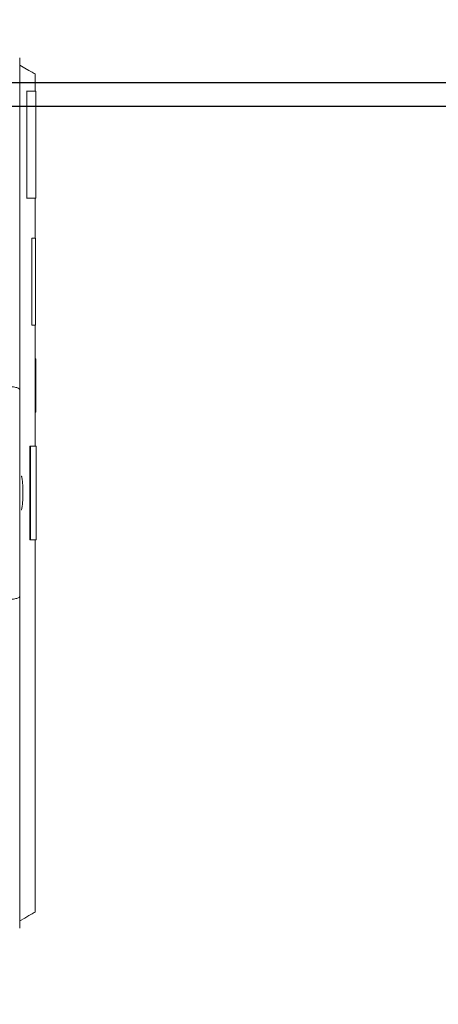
# Model space of a CAD drawing. Header units: inches. Extents: x 169.6 to 213.8, y 195 to 266.5.
# Tile 33 of 50: x 212.028 to 212.419, y 204.57 to 205.491. Entities that reach past the tile are written whole.
import ezdxf

# ---------------------------------------------------------------- set-up
doc = ezdxf.new("R2010")
doc.units = ezdxf.units.IN
doc.header["$LTSCALE"] = 0.25
doc.header["$MEASUREMENT"] = 0
doc.layers.add('ANNOTATIONS', color=1, linetype='Continuous')
doc.layers.add('RHX RH F.O.H.', color=7, linetype='Continuous')
doc.styles.add('ARIAL', font='arial.ttf', dxfattribs={"height": 0.09375})
doc.dimstyles.new('STANDARD$0', dxfattribs={"dimtxt": 0.09375, "dimasz": 0.09375, "dimexe": 0.03125, "dimexo": 0.046875, "dimgap": 0.09, "dimtad": 0, "dimtih": 1, "dimtoh": 1, "dimdec": 4, "dimzin": 0, "dimdsep": 46, "dimtxsty": 'ARIAL', "dimcen": 0.09, "dimadec": 0, "dimazin": 0, "dimtfac": 1, "dimtdec": 4, "dimtofl": 0, "dimtmove": 0, "dimatfit": 1, "dimfxl": 1, "dimtolj": 1, "dimtzin": 0, "dimarcsym": 0})

# ---------------------------------------------------------------- blocks, each defined once
blk = doc.blocks.new('*D26')
at = {"layer": 'ANNOTATIONS', "color": 0, "lineweight": -2, "transparency": 16777216}
for p, q in [((211.34885, 205.40979), (212.48229, 205.40979)), ((212.45104, 205.31604), (212.45104, 202.75222)), ((212.45104, 200.75354), (212.45104, 202.31736)), ((211.36448, 200.65979), (212.48229, 200.65979))]:
    blk.add_line(p, q, dxfattribs=at)
at = {"layer": 'ANNOTATIONS', "color": 0, "transparency": 16777216}
for points in [[(212.43542, 205.31604), (212.46667, 205.31604), (212.45104, 205.40979)], [(212.43542, 200.75354), (212.46667, 200.75354), (212.45104, 200.65979)]]:
    blk.add_solid(points, dxfattribs=at)
at = {"layer": 'defpoints', "color": 0, "transparency": 16777216}
for p in [(211.30198, 205.40979), (211.3176, 200.65979), (212.45104, 200.65979)]:
    blk.add_point(p, dxfattribs=at)
at = {"layer": 'ANNOTATIONS', "color": 0, "transparency": 16777216, "insert": (212.45104, 202.53479), "char_height": 0.09375, "attachment_point": 5, "style": 'ARIAL'}
blk.add_mtext('\\A1;TOTAL\\PHEIGHT', dxfattribs=at)
blk = doc.blocks.new('*D27')
at = {"layer": 'ANNOTATIONS', "color": 0, "lineweight": -2, "transparency": 16777216}
for p, q in [((210.36448, 205.57171), (210.36448, 206.36825)), ((211.30198, 205.45667), (211.30198, 206.36825)), ((210.27073, 206.337), (210.17698, 206.337)), ((211.39573, 206.337), (211.48948, 206.337))]:
    blk.add_line(p, q, dxfattribs=at)
at = {"layer": 'ANNOTATIONS', "color": 0, "transparency": 16777216}
for points in [[(210.27073, 206.35263), (210.27073, 206.32138), (210.36448, 206.337)], [(211.39573, 206.35263), (211.39573, 206.32138), (211.30198, 206.337)]]:
    blk.add_solid(points, dxfattribs=at)
at = {"layer": 'defpoints', "color": 0, "transparency": 16777216}
for p in [(211.30198, 206.337), (210.36448, 205.52483), (211.30198, 205.40979)]:
    blk.add_point(p, dxfattribs=at)
at = {"layer": 'ANNOTATIONS', "color": 0, "transparency": 16777216, "insert": (211.99109, 206.337), "char_height": 0.09375, "attachment_point": 5, "style": 'ARIAL'}
blk.add_mtext('\\A1;PROJECTION', dxfattribs=at)
blk = doc.blocks.new('*D31')
at = {"layer": 'ANNOTATIONS', "color": 0, "lineweight": -2, "transparency": 16777216}
for p, q in [((212.44323, 205.52576), (212.44323, 205.6213)), ((212.44323, 205.6213), (212.53698, 205.6213)), ((210.8176, 205.43201), (212.47448, 205.43201)), ((211.34885, 205.40979), (212.47448, 205.40979)), ((212.44323, 205.31604), (212.44323, 205.22229))]:
    blk.add_line(p, q, dxfattribs=at)
at = {"layer": 'ANNOTATIONS', "color": 0, "transparency": 16777216}
for points in [[(212.4276, 205.52576), (212.45885, 205.52576), (212.44323, 205.43201)], [(212.4276, 205.31604), (212.45885, 205.31604), (212.44323, 205.40979)]]:
    blk.add_solid(points, dxfattribs=at)
at = {"layer": 'defpoints', "color": 0, "transparency": 16777216}
for p in [(210.77073, 205.43201), (212.44323, 205.43201), (211.30198, 205.40979)]:
    blk.add_point(p, dxfattribs=at)
at = {"layer": 'ANNOTATIONS', "color": 0, "transparency": 16777216, "insert": (212.73106, 205.6213), "char_height": 0.09375, "attachment_point": 5, "style": 'ARIAL'}
blk.add_mtext('\\A1;1/4"', dxfattribs=at)

msp = doc.modelspace()

# ---------------------------------------------------------------- linework, layer by layer
at = {"layer": 'RHX RH F.O.H.', "linetype": 'Continuous', "lineweight": 15}
for p, q in [((212.02801, 204.64175), (212.02801, 205.4549)), ((212.03445, 205.42387), (212.04311, 205.42387)), ((212.03472, 205.32387), (212.03472, 205.42387)), ((212.03445, 205.32387), (212.04311, 205.32387)), ((212.03936, 205.20512), (212.03936, 205.28637)), ((212.03936, 205.28637), (212.04271, 205.28637)), ((212.03936, 205.20512), (212.04271, 205.20512)), ((212.04263, 205.12387), (212.04263, 205.17387)), ((212.04313, 205.12387), (212.04313, 205.17387)), ((212.04326, 205.09208), (212.03753, 205.09208)), ((212.03753, 205.09208), (212.03753, 205.00458)), ((212.03802, 205.09208), (212.03802, 205.00458)), ((212.04326, 205.00458), (212.03753, 205.00458))]:
    msp.add_line(p, q, dxfattribs=at)
at = {"layer": 'RHX RH F.O.H.', "linetype": 'Continuous', "lineweight": 15, "flags": 128}
for points in [[(212.02801, 205.44833), (212.03283, 205.44554), (212.0367, 205.44331), (212.0396, 205.44163), (212.04154, 205.44051), (212.04251, 205.43995), (212.04263, 205.43988)], [(212.02801, 204.64833), (212.03283, 204.65111), (212.0367, 204.65334), (212.0396, 204.65502), (212.04154, 204.65614), (212.04251, 204.6567), (212.04263, 204.65677)]]:
    msp.add_lwpolyline(points, dxfattribs=at)
at = {"layer": 'RHX RH F.O.H.', "linetype": 'Continuous', "lineweight": 15}
for points in [[(212.04263, 205.43988), (212.04263, 205.42387)], [(212.04311, 205.42387), (212.04311, 205.32387)], [(212.04263, 205.32387), (212.04263, 205.28637)], [(212.04271, 205.28637), (212.04271, 205.20512)], [(212.04263, 205.20512), (212.04263, 205.17387)], [(212.04263, 205.17387), (212.04313, 205.17387)], [(212.04313, 205.12387), (212.04263, 205.12387)], [(212.04263, 205.12387), (212.04263, 205.09208)], [(212.04326, 205.09208), (212.04326, 205.00458)], [(212.04263, 205.00458), (212.04263, 204.65677)]]:
    msp.add_open_spline(points, degree=1, dxfattribs=at)
for points, knots in [([(212.02801, 205.14511), (212.02801, 205.14512), (212.028, 205.14536), (212.02762, 205.14597), (212.02552, 205.14688), (212.02133, 205.1477), (212.01583, 205.14826), (212.01167, 205.14834), (212.00958, 205.14838)], [0, 0, 0, 0, 0.002243, 0.14162, 0.359137, 0.573676, 0.786815, 1, 1, 1, 1]), ([(212.02952, 205.03249), (212.02959, 205.03261), (212.02993, 205.03325), (212.03042, 205.03623), (212.03089, 205.04103), (212.03107, 205.04607), (212.03106, 205.05113), (212.03086, 205.05609), (212.03038, 205.06072), (212.02991, 205.06351), (212.02958, 205.06408), (212.02954, 205.06416)], [0, 0, 0, 0, 0.034998, 0.179519, 0.322685, 0.464441, 0.551905, 0.693006, 0.834125, 0.976015, 1, 1, 1, 1]), ([(212.02801, 204.95154), (212.02801, 204.95153), (212.028, 204.95129), (212.02762, 204.95068), (212.02552, 204.94978), (212.02133, 204.94895), (212.01583, 204.94839), (212.01167, 204.94831), (212.00958, 204.94827)], [0, 0, 0, 0, 0.002243, 0.14162, 0.359137, 0.573676, 0.786815, 1, 1, 1, 1])]:
    msp.add_open_spline(points, degree=3, knots=knots, dxfattribs=at)

# ---------------------------------------------------------------- dimensions: what is measured, and where the dimension line sits
at = {"layer": 'ANNOTATIONS'}
dim = msp.add_linear_dim(base=(211.30198, 206.337), p1=(210.36448, 205.52483), p2=(211.30198, 205.40979), text='PROJECTION', dimstyle='STANDARD$0', dxfattribs=at)
dim.commit()
dim.dimension.update_dxf_attribs({"geometry": '*D27', "text_midpoint": (211.99109, 206.337), "dimtype": 160})
for base, p2, text, picture, middle in [((212.44323, 205.43201), (210.77073, 205.43201), '1/4"', '*D31', (212.73106, 205.6213)), ((212.45104, 200.65979), (211.3176, 200.65979), 'TOTAL\\PHEIGHT', '*D26', (212.45104, 202.53479))]:
    dim = msp.add_linear_dim(base=base, p1=(211.30198, 205.40979), p2=p2, angle=90, text=text, dimstyle='STANDARD$0', dxfattribs=at)
    dim.commit()
    dim.dimension.update_dxf_attribs({"geometry": picture, "text_midpoint": middle, "dimtype": 160})

doc.saveas('drawing.dxf')
